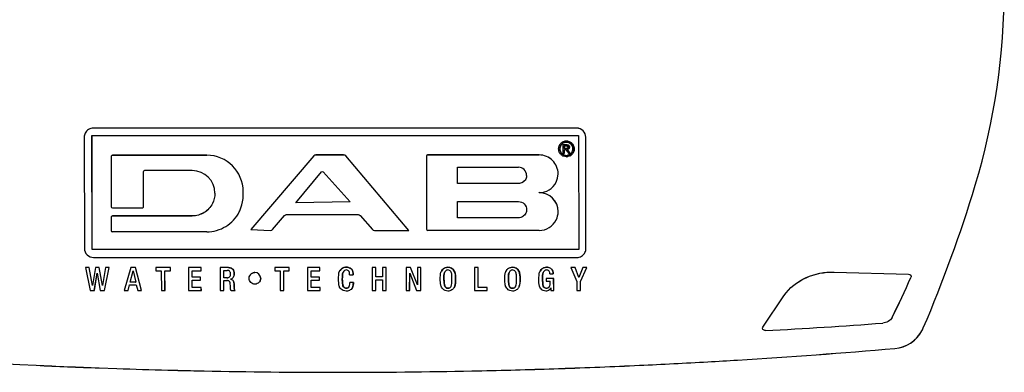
# Model space of a CAD drawing. Header units: millimetres. Extents: x 0 to 1660, y 0 to 1166.
# Tile 8 of 94: x 304 to 361, y 604 to 625. Entities that reach past the tile are written whole.
import ezdxf

# ---------------------------------------------------------------- set-up
doc = ezdxf.new("R2010")
doc.units = ezdxf.units.MM
doc.header["$LTSCALE"] = 65.395
doc.layers.get('0').update_dxf_attribs({"linetype": 'CONTINUOUS'})

msp = doc.modelspace()

# ---------------------------------------------------------------- linework, layer by layer
at = {"color": 9, "linetype": 'Continuous'}
for p, q in [((307.984, 618.574), (307.985, 618.576)), ((336.233, 618.572), (336.234, 618.574)), ((335.635, 617.813), (335.636, 617.815)), ((336.771, 618.036), (336.771, 618.038)), ((335.257, 617.358), (335.258, 617.359)), ((335.605, 617.593), (335.605, 617.595)), ((335.612, 617.382), (335.612, 617.383)), ((335.814, 617.461), (335.815, 617.462)), ((336.03, 617.584), (336.03, 617.586)), ((336.092, 617.358), (336.093, 617.359)), ((309.094, 616.989), (309.095, 616.991)), ((314.606, 616.989), (314.607, 616.991)), ((320.869, 616.945), (320.87, 616.947)), ((320.991, 617.002), (320.992, 617.003)), ((322.61, 617.001), (322.611, 617.003)), ((327.525, 617.006), (327.526, 617.008)), ((334.045, 617.006), (334.046, 617.008)), ((335.446, 617.027), (335.447, 617.029)), ((335.636, 616.978), (335.637, 616.98)), ((335.824, 617.027), (335.825, 617.029)), ((310.905, 616.016), (310.906, 616.017)), ((332.832, 615.334), (332.833, 615.336)), ((335.152, 615.903), (335.152, 615.904)), ((316.741, 614.859), (316.742, 614.861)), ((316.741, 614.638), (316.742, 614.64)), ((310.912, 613.982), (310.913, 613.984)), ((335.155, 613.695), (335.156, 613.697)), ((309.099, 613.439), (309.1, 613.441)), ((313.764, 613.439), (313.764, 613.441)), ((332.835, 613.331), (332.836, 613.333)), ((336.78, 611.547), (336.781, 611.549)), ((315.875, 610.415), (315.876, 610.417)), ((322.767, 610.442), (322.768, 610.443)), ((328.707, 610.442), (328.708, 610.443)), ((332.481, 610.442), (332.481, 610.443)), ((334.476, 610.442), (334.477, 610.443)), ((351.286, 610.156), (351.287, 610.158)), ((315.787, 609.816), (315.788, 609.818)), ((316.218, 610.069), (316.219, 610.07)), ((317.423, 610.13), (317.424, 610.131)), ((317.764, 609.79), (317.765, 609.792)), ((322.535, 609.748), (322.536, 609.75)), ((328.479, 609.748), (328.479, 609.75)), ((329.154, 609.742), (329.155, 609.744)), ((332.252, 609.748), (332.253, 609.75)), ((332.928, 609.742), (332.928, 609.744)), ((334.244, 609.748), (334.245, 609.75)), ((316.205, 609.46), (316.206, 609.462)), ((316.213, 609.187), (316.214, 609.189)), ((322.767, 609.206), (322.767, 609.207)), ((328.709, 609.206), (328.71, 609.207)), ((332.483, 609.206), (332.483, 609.207)), ((334.463, 609.205), (334.464, 609.207)), ((348.353, 608.768), (348.354, 608.77)), ((354.838, 605.691), (354.837, 605.69))]:
    msp.add_line(p, q, dxfattribs=at)
at = {"color": 7, "linetype": 'Continuous'}
for p, q in [((336.233, 618.572), (307.984, 618.574)), ((336.234, 618.574), (307.985, 618.576)), ((307.448, 618.038), (307.459, 611.548)), ((307.902, 618.14), (307.903, 618.142)), ((307.912, 611.475), (307.902, 618.14)), ((307.913, 611.476), (307.903, 618.142)), ((307.903, 618.142), (336.35, 618.142)), ((335.409, 617.754), (335.41, 617.756)), ((335.859, 617.754), (335.86, 617.756)), ((336.35, 618.142), (336.36, 611.477)), ((336.781, 611.549), (336.771, 618.038)), ((336.78, 611.547), (336.771, 618.036)), ((335.238, 617.584), (335.239, 617.585)), ((335.295, 617.526), (335.294, 617.524)), ((335.306, 617.169), (335.307, 617.171)), ((335.634, 617.593), (335.434, 617.593)), ((335.435, 617.595), (335.436, 617.104)), ((335.605, 617.595), (335.435, 617.595)), ((335.436, 617.104), (335.516, 617.104)), ((335.515, 617.528), (335.516, 617.53)), ((335.515, 617.382), (335.515, 617.528)), ((335.515, 617.382), (335.516, 617.383)), ((335.612, 617.382), (335.515, 617.382)), ((335.515, 617.312), (335.516, 617.314)), ((335.516, 617.102), (335.515, 617.312)), ((335.516, 617.383), (335.516, 617.53)), ((335.516, 617.53), (335.605, 617.53)), ((335.612, 617.383), (335.516, 617.383)), ((335.516, 617.104), (335.516, 617.314)), ((335.516, 617.314), (335.561, 617.314)), ((335.675, 617.323), (335.676, 617.325)), ((335.707, 617.186), (335.692, 617.215)), ((335.706, 617.404), (335.707, 617.405)), ((335.707, 617.186), (335.753, 617.104)), ((335.716, 617.298), (335.717, 617.3)), ((335.723, 617.423), (335.724, 617.425)), ((335.73, 617.579), (335.731, 617.581)), ((335.753, 617.104), (335.85, 617.104)), ((335.786, 617.2), (335.787, 617.202)), ((335.849, 617.102), (335.786, 617.2)), ((335.85, 617.104), (335.787, 617.202)), ((335.789, 617.534), (335.79, 617.536)), ((335.963, 617.169), (335.964, 617.171)), ((335.977, 617.195), (335.978, 617.197)), ((309.018, 616.915), (309.023, 613.979)), ((314.606, 616.989), (309.094, 616.989)), ((309.095, 616.991), (314.607, 616.991)), ((320.869, 616.945), (317.193, 612.651)), ((320.87, 616.947), (317.194, 612.653)), ((322.61, 617.001), (320.991, 617.002)), ((322.611, 617.003), (320.992, 617.003)), ((322.734, 616.945), (322.734, 616.947)), ((326.43, 612.596), (322.734, 616.947)), ((326.429, 612.594), (322.734, 616.945)), ((327.452, 616.932), (327.459, 612.669)), ((334.045, 617.006), (327.525, 617.006)), ((327.526, 617.008), (334.046, 617.008)), ((310.912, 613.982), (310.905, 616.016)), ((310.913, 613.984), (310.906, 616.017)), ((310.913, 616.045), (310.912, 616.043)), ((313.761, 616.093), (310.981, 616.093)), ((319.814, 614.209), (321.327, 616.025)), ((321.425, 616.025), (322.996, 614.264)), ((329.273, 616.283), (329.273, 616.285)), ((329.275, 615.336), (329.273, 616.285)), ((329.273, 616.285), (332.831, 616.285)), ((329.274, 615.334), (329.273, 616.283)), ((329.274, 615.334), (329.275, 615.336)), ((332.832, 615.334), (329.274, 615.334)), ((332.833, 615.336), (329.275, 615.336)), ((333.255, 615.595), (333.256, 615.596)), ((316.741, 614.638), (316.741, 614.859)), ((316.742, 614.64), (316.742, 614.861)), ((334.049, 614.799), (334.05, 614.801)), ((322.996, 614.263), (319.813, 614.208)), ((319.813, 614.208), (319.814, 614.209)), ((322.996, 614.264), (319.814, 614.209)), ((322.996, 614.263), (322.996, 614.264)), ((329.276, 614.281), (329.277, 614.282)), ((329.277, 613.331), (329.276, 614.281)), ((329.278, 613.332), (329.277, 614.282)), ((329.277, 614.282), (332.834, 614.282)), ((309.099, 613.905), (310.838, 613.908)), ((314.946, 614.169), (314.947, 614.171)), ((309.024, 613.365), (309.025, 612.585)), ((313.764, 613.439), (309.099, 613.439)), ((309.1, 613.441), (313.764, 613.441)), ((318.463, 612.653), (319.155, 613.467)), ((319.278, 613.523), (323.463, 613.526)), ((323.586, 613.47), (324.293, 612.653)), ((329.277, 613.331), (329.278, 613.332)), ((332.835, 613.331), (329.277, 613.331)), ((332.836, 613.333), (329.278, 613.332)), ((333.258, 613.592), (333.259, 613.594)), ((314.614, 612.51), (309.101, 612.51)), ((317.194, 612.653), (318.341, 612.596)), ((324.416, 612.596), (326.43, 612.596)), ((334.053, 612.594), (327.533, 612.594)), ((307.912, 611.475), (307.913, 611.476)), ((336.359, 611.475), (307.912, 611.475)), ((336.36, 611.477), (307.913, 611.476)), ((336.359, 611.475), (336.36, 611.477)), ((307.997, 611.011), (336.246, 611.011)), ((307.744, 610.415), (307.526, 610.415)), ((307.527, 610.417), (307.789, 609.071)), ((307.745, 610.417), (307.527, 610.417)), ((307.744, 610.415), (307.745, 610.417)), ((307.923, 609.369), (307.744, 610.415)), ((307.924, 609.371), (307.745, 610.417)), ((308.103, 610.417), (307.924, 609.371)), ((308.328, 610.415), (308.102, 610.415)), ((308.329, 610.417), (308.103, 610.417)), ((308.328, 610.415), (308.329, 610.417)), ((308.512, 609.364), (308.328, 610.415)), ((308.512, 609.365), (308.329, 610.417)), ((308.688, 610.417), (308.512, 609.365)), ((308.636, 609.07), (308.901, 610.415)), ((308.637, 609.071), (308.902, 610.417)), ((308.902, 610.417), (308.688, 610.417)), ((308.901, 610.415), (308.688, 610.415)), ((308.901, 610.415), (308.902, 610.417)), ((310.167, 610.417), (309.787, 609.071)), ((310.136, 609.571), (310.3, 610.235)), ((310.137, 609.573), (310.301, 610.237)), ((310.444, 610.417), (310.167, 610.417)), ((310.443, 610.415), (310.167, 610.415)), ((310.3, 610.235), (310.301, 610.237)), ((310.301, 610.237), (310.456, 609.573)), ((310.443, 610.415), (310.444, 610.417)), ((310.799, 609.07), (310.443, 610.415)), ((310.8, 609.071), (310.444, 610.417)), ((312.482, 610.415), (311.632, 610.415)), ((311.633, 610.417), (311.633, 610.237)), ((312.483, 610.417), (311.633, 610.417)), ((311.633, 610.237), (311.954, 610.237)), ((311.954, 610.237), (311.956, 609.071)), ((312.168, 610.235), (312.168, 610.237)), ((312.17, 609.071), (312.168, 610.237)), ((312.168, 610.237), (312.483, 610.237)), ((312.169, 609.07), (312.168, 610.235)), ((312.482, 610.415), (312.483, 610.417)), ((312.483, 610.235), (312.482, 610.415)), ((312.483, 610.237), (312.483, 610.417)), ((314.277, 610.415), (313.548, 610.415)), ((313.549, 610.417), (313.551, 609.072)), ((314.277, 610.417), (313.549, 610.417)), ((313.764, 610.235), (313.764, 610.237)), ((313.765, 609.862), (313.764, 610.237)), ((313.764, 610.237), (314.278, 610.237)), ((313.764, 609.861), (313.764, 610.235)), ((314.277, 610.415), (314.277, 610.417)), ((314.278, 610.237), (314.277, 610.417)), ((314.277, 610.235), (314.277, 610.415)), ((315.401, 610.417), (315.403, 609.072)), ((315.876, 610.417), (315.401, 610.417)), ((315.875, 610.415), (315.401, 610.415)), ((315.615, 610.253), (315.616, 610.255)), ((315.616, 609.816), (315.615, 610.253)), ((315.617, 609.818), (315.616, 610.255)), ((315.616, 610.255), (315.799, 610.255)), ((319.434, 610.415), (318.584, 610.415)), ((318.585, 610.417), (318.585, 610.237)), ((319.435, 610.417), (318.585, 610.417)), ((318.585, 610.237), (318.905, 610.237)), ((318.905, 610.237), (318.907, 609.072)), ((319.12, 610.235), (319.12, 610.237)), ((319.122, 609.072), (319.12, 610.237)), ((319.12, 610.237), (319.435, 610.237)), ((319.121, 609.07), (319.12, 610.235)), ((319.434, 610.415), (319.435, 610.417)), ((319.435, 610.235), (319.434, 610.415)), ((319.435, 610.237), (319.435, 610.417)), ((320.502, 610.417), (320.504, 609.072)), ((321.23, 610.417), (320.502, 610.417)), ((321.229, 610.415), (320.502, 610.415)), ((320.716, 610.235), (320.717, 610.237)), ((320.717, 609.861), (320.716, 610.235)), ((320.718, 609.862), (320.717, 610.237)), ((320.717, 610.237), (321.23, 610.237)), ((321.229, 610.415), (321.23, 610.417)), ((321.229, 610.235), (321.229, 610.415)), ((321.23, 610.237), (321.23, 610.417)), ((322.582, 610.161), (322.581, 610.159)), ((324.276, 610.417), (324.278, 609.072)), ((324.492, 610.417), (324.276, 610.417)), ((324.491, 610.416), (324.276, 610.416)), ((324.491, 610.416), (324.492, 610.417)), ((324.492, 609.876), (324.491, 610.416)), ((324.493, 609.878), (324.492, 610.417)), ((325.102, 610.416), (324.886, 610.416)), ((324.887, 610.417), (324.888, 609.878)), ((325.103, 610.417), (324.887, 610.417)), ((325.102, 610.416), (325.103, 610.417)), ((325.104, 609.07), (325.102, 610.416)), ((325.105, 609.072), (325.103, 610.417)), ((326.53, 610.416), (326.268, 610.416)), ((326.269, 610.417), (326.271, 609.072)), ((326.53, 610.417), (326.269, 610.417)), ((326.53, 610.416), (326.53, 610.417)), ((326.923, 609.414), (326.53, 610.417)), ((326.922, 609.413), (326.53, 610.416)), ((326.926, 610.417), (326.923, 609.414)), ((327.128, 610.416), (326.925, 610.416)), ((327.129, 610.417), (326.926, 610.417)), ((327.128, 610.416), (327.129, 610.417)), ((327.13, 609.07), (327.128, 610.416)), ((327.131, 609.072), (327.129, 610.417)), ((330.477, 610.416), (330.263, 610.416)), ((330.264, 610.417), (330.266, 609.072)), ((330.478, 610.417), (330.264, 610.417)), ((330.477, 610.416), (330.478, 610.417)), ((330.479, 609.25), (330.477, 610.416)), ((330.48, 609.252), (330.478, 610.417)), ((336.139, 610.416), (335.9, 610.416)), ((335.901, 610.417), (336.248, 609.597)), ((336.14, 610.417), (335.901, 610.417)), ((336.139, 610.416), (336.14, 610.417)), ((336.367, 609.836), (336.139, 610.416)), ((336.368, 609.837), (336.14, 610.417)), ((336.598, 610.417), (336.368, 609.837)), ((336.463, 609.596), (336.823, 610.417)), ((336.822, 610.416), (336.597, 610.416)), ((336.823, 610.417), (336.598, 610.417)), ((336.822, 610.416), (336.823, 610.417)), ((351.286, 610.156), (355.639, 610.026)), ((351.287, 610.158), (355.64, 610.028)), ((308.038, 609.07), (308.212, 610.084)), ((308.039, 609.071), (308.213, 610.085)), ((308.212, 610.084), (308.213, 610.085)), ((308.213, 610.085), (308.388, 609.071)), ((313.764, 609.861), (313.765, 609.862)), ((314.247, 609.861), (313.764, 609.861)), ((313.764, 609.68), (313.765, 609.682)), ((313.765, 609.25), (313.764, 609.68)), ((314.248, 609.862), (313.765, 609.862)), ((313.766, 609.252), (313.765, 609.682)), ((313.765, 609.682), (314.248, 609.682)), ((314.247, 609.861), (314.248, 609.862)), ((314.248, 609.68), (314.247, 609.861)), ((314.248, 609.682), (314.248, 609.862)), ((315.616, 609.816), (315.617, 609.818)), ((315.787, 609.816), (315.616, 609.816)), ((315.616, 609.654), (315.617, 609.656)), ((315.617, 609.07), (315.616, 609.654)), ((315.788, 609.818), (315.617, 609.818)), ((315.618, 609.072), (315.617, 609.656)), ((315.617, 609.656), (315.792, 609.656)), ((315.977, 609.918), (315.978, 609.92)), ((315.993, 609.739), (315.994, 609.741)), ((320.717, 609.861), (320.718, 609.862)), ((321.199, 609.861), (320.717, 609.861)), ((320.717, 609.68), (320.718, 609.682)), ((320.718, 609.25), (320.717, 609.68)), ((321.2, 609.862), (320.718, 609.862)), ((320.719, 609.252), (320.718, 609.682)), ((320.718, 609.682), (321.201, 609.682)), ((321.199, 609.861), (321.2, 609.862)), ((321.2, 609.68), (321.199, 609.861)), ((321.201, 609.682), (321.2, 609.862)), ((322.959, 609.997), (323.174, 609.997)), ((324.492, 609.876), (324.493, 609.878)), ((324.887, 609.876), (324.492, 609.876)), ((324.492, 609.696), (324.493, 609.697)), ((324.493, 609.07), (324.492, 609.696)), ((324.888, 609.878), (324.493, 609.878)), ((324.494, 609.072), (324.493, 609.697)), ((324.493, 609.697), (324.888, 609.697)), ((324.887, 609.876), (324.888, 609.878)), ((324.888, 609.697), (324.889, 609.072)), ((326.473, 609.07), (326.476, 610.099)), ((326.474, 609.072), (326.477, 610.101)), ((326.476, 610.099), (326.477, 610.101)), ((326.477, 610.101), (326.869, 609.072)), ((328.518, 610.14), (328.517, 610.138)), ((328.94, 609.697), (328.939, 609.751)), ((332.292, 610.14), (332.291, 610.138)), ((332.714, 609.697), (332.714, 609.751)), ((334.281, 610.138), (334.28, 610.136)), ((334.891, 609.779), (334.461, 609.779)), ((334.462, 609.78), (334.462, 609.619)), ((334.892, 609.78), (334.462, 609.78)), ((334.462, 609.619), (334.687, 609.619)), ((334.669, 610.055), (334.872, 610.055)), ((334.891, 609.779), (334.892, 609.78)), ((334.892, 609.07), (334.891, 609.779)), ((334.893, 609.072), (334.892, 609.78)), ((336.248, 609.597), (336.249, 609.072)), ((336.367, 609.836), (336.368, 609.837)), ((336.463, 609.596), (336.464, 609.597)), ((336.464, 609.07), (336.463, 609.596)), ((336.465, 609.072), (336.464, 609.597)), ((355.639, 610.026), (355.64, 610.028)), ((355.764, 609.967), (355.765, 609.968)), ((355.775, 609.837), (355.775, 609.838)), ((307.789, 609.071), (308.039, 609.071)), ((307.923, 609.369), (307.924, 609.371)), ((308.388, 609.071), (308.637, 609.071)), ((308.512, 609.364), (308.512, 609.365)), ((309.787, 609.071), (310.012, 609.071)), ((310.011, 609.07), (310.096, 609.4)), ((310.012, 609.071), (310.097, 609.402)), ((310.096, 609.4), (310.097, 609.402)), ((310.097, 609.402), (310.492, 609.402)), ((310.136, 609.571), (310.137, 609.573)), ((310.455, 609.571), (310.136, 609.571)), ((310.456, 609.573), (310.137, 609.573)), ((310.455, 609.571), (310.456, 609.573)), ((310.492, 609.402), (310.576, 609.071)), ((310.576, 609.071), (310.8, 609.071)), ((311.956, 609.071), (312.17, 609.071)), ((313.551, 609.072), (314.295, 609.072)), ((313.765, 609.25), (313.766, 609.252)), ((314.293, 609.25), (313.765, 609.25)), ((314.294, 609.252), (313.766, 609.252)), ((314.293, 609.25), (314.294, 609.252)), ((314.294, 609.07), (314.293, 609.25)), ((314.295, 609.072), (314.294, 609.252)), ((315.403, 609.072), (315.618, 609.072)), ((316.036, 609.072), (316.277, 609.072)), ((318.907, 609.072), (319.122, 609.072)), ((320.504, 609.072), (321.247, 609.072)), ((320.718, 609.25), (320.719, 609.252)), ((321.246, 609.25), (320.718, 609.25)), ((321.247, 609.252), (320.719, 609.252)), ((321.246, 609.25), (321.247, 609.252)), ((321.246, 609.07), (321.246, 609.25)), ((321.247, 609.072), (321.247, 609.252)), ((322.937, 609.326), (322.938, 609.328)), ((323.181, 609.552), (322.967, 609.552)), ((322.968, 609.508), (322.968, 609.554)), ((323.182, 609.554), (322.968, 609.554)), ((323.181, 609.552), (323.182, 609.554)), ((324.278, 609.072), (324.494, 609.072)), ((324.889, 609.072), (325.105, 609.072)), ((326.271, 609.072), (326.474, 609.072)), ((326.869, 609.072), (327.131, 609.072)), ((326.922, 609.413), (326.923, 609.414)), ((328.892, 609.319), (328.893, 609.321)), ((330.266, 609.072), (331.002, 609.072)), ((330.479, 609.25), (330.48, 609.252)), ((331.001, 609.25), (330.479, 609.25)), ((331.001, 609.252), (330.48, 609.252)), ((331.001, 609.25), (331.001, 609.252)), ((331.002, 609.072), (331.001, 609.252)), ((331.001, 609.07), (331.001, 609.25)), ((332.666, 609.32), (332.667, 609.322)), ((334.655, 609.331), (334.656, 609.333)), ((334.73, 609.226), (334.731, 609.228)), ((334.731, 609.228), (334.731, 609.072)), ((334.731, 609.072), (334.893, 609.072)), ((336.249, 609.072), (336.465, 609.072)), ((347.122, 606.941), (348.354, 608.77)), ((354.679, 607.5), (354.679, 607.502)), ((347.122, 606.941), (347.123, 606.943)), ((356.452, 606.786), (356.502, 606.893)), ((356.453, 606.787), (356.452, 606.786)), ((303.675, 604.75), (304.636, 604.704)), ((303.676, 604.752), (304.636, 604.706)), ((308.316, 604.551), (309.362, 604.514)), ((308.317, 604.553), (309.362, 604.516)), ((312.334, 604.427), (312.368, 604.426)), ((312.334, 604.425), (312.368, 604.424)), ((335.184, 604.515), (335.267, 604.518)), ((335.184, 604.514), (335.267, 604.517)), ((313.853, 604.39), (314.452, 604.377)), ((313.853, 604.388), (314.445, 604.376)), ((330.098, 604.377), (330.695, 604.39)), ((330.105, 604.375), (330.695, 604.388))]:
    msp.add_line(p, q, dxfattribs=at)
for centre, radius, start, end in [((321.37, 626.753), 39.867, 343.1986, 0.0917), ((335.653, 617.337), 0.483, 133.50866, 143.1379), ((335.664, 617.326), 0.499, 130.37017, 133.55668), ((335.661, 617.33), 0.493, 120.70511, 130.40034), ((335.665, 617.327), 0.499, 126.18159, 130.4274), ((335.659, 617.336), 0.488, 120.67782, 126.19381), ((335.68, 617.228), 0.592, 114.54803, 117.26043), ((335.674, 617.241), 0.577, 111.82192, 114.54993), ((335.635, 617.428), 0.386, 86.38574, 89.98122), ((335.635, 617.384), 0.354, 83.25302, 89.84835), ((335.631, 617.35), 0.388, 77.05186, 83.25954), ((335.652, 617.386), 0.348, 56.98321, 60.79482), ((335.643, 617.372), 0.364, 49.73909, 56.96525), ((335.606, 617.326), 0.497, 56.02682, 59.37154), ((335.639, 617.367), 0.371, 42.5673, 49.76297), ((335.634, 617.36), 0.453, 180.0996, 183.38863), ((335.734, 617.333), 0.556, 155.83592, 158.6672), ((335.739, 617.33), 0.561, 152.97552, 155.83792), ((335.615, 617.365), 0.436, 146.46155, 149.8191), ((335.614, 617.349), 0.432, 209.88436, 213.28226), ((335.63, 617.355), 0.454, 143.19468, 146.46282), ((335.67, 617.358), 0.413, 180.08857, 186.53472), ((335.662, 617.36), 0.404, 173.54816, 180.0891), ((335.562, 617.392), 0.298, 149.0931, 153.48662), ((335.6, 617.384), 0.336, 143.90377, 151.22861), ((335.61, 617.338), 0.348, 208.97254, 212.95707), ((335.616, 617.343), 0.354, 209.00675, 215.97876), ((334.988, 616.72), 0.933, 31.10442, 33.62488), ((334.952, 616.696), 0.975, 31.13452, 32.74777), ((335.655, 617.356), 0.36, 328.73087, 333.44939), ((335.656, 617.358), 0.36, 328.73107, 333.47802), ((335.643, 617.365), 0.375, 333.48612, 349.46803), ((335.624, 617.352), 0.468, 26.34411, 29.71254), ((335.7, 617.332), 0.387, 328.7931, 332.44761), ((335.699, 617.335), 0.389, 328.80286, 333.48568), ((335.616, 617.348), 0.477, 23.08334, 26.34678), ((335.643, 617.357), 0.449, 353.1501, 356.61557), ((335.68, 617.357), 0.412, 0.10339, 3.53968), ((335.654, 617.356), 0.438, 356.61238, 0.20514), ((314.607, 614.854), 2.135, 0.12962, 90.00687), ((314.607, 614.856), 2.135, 0.12962, 90.01), ((335.666, 617.389), 0.498, 222.95589, 226.11996), ((335.673, 617.395), 0.507, 226.11312, 238.92543), ((335.626, 617.359), 0.452, 241.6778, 244.90841), ((335.632, 617.373), 0.467, 244.90679, 248.05477), ((335.635, 617.375), 0.397, 253.68989, 260.1581), ((335.636, 617.381), 0.403, 260.12744, 269.97145), ((335.636, 617.39), 0.412, 270.0577, 276.52485), ((335.637, 617.34), 0.436, 270.01368, 273.25319), ((335.636, 617.362), 0.457, 273.25245, 276.37783), ((335.633, 617.382), 0.478, 276.37696, 279.40966), ((335.651, 617.325), 0.345, 286.34392, 293.39187), ((335.617, 617.45), 0.548, 293.92128, 296.86197), ((335.611, 617.379), 0.489, 301.19827, 304.61808), ((335.61, 617.381), 0.491, 304.61011, 311.18465), ((313.761, 614.764), 1.329, 0.13549, 90.01878), ((332.831, 615.809), 0.476, 0.0575, 90.04041), ((334.049, 613.693), 1.106, 0.10275, 90.01256), ((334.05, 613.695), 1.106, 0.10275, 90.01256), ((283.184, 638.288), 79.757, 336.81907, 343.19512), ((315.799, 609.971), 0.284, 83.81165, 89.96005), ((315.876, 609.927), 0.488, 83.87667, 90.01873), ((322.712, 610.047), 0.373, 145.91344, 153.52681), ((334.476, 610.011), 0.431, 82.32563, 89.92988), ((315.787, 610.094), 0.277, 270.01473, 278.85319), ((315.792, 609.328), 0.328, 84.84957, 90.00766), ((315.956, 609.454), 0.288, 75.21173, 82.63202), ((315.966, 609.924), 0.186, 278.57828, 286.64223), ((315.957, 609.456), 0.287, 69.13902, 82.65235), ((315.71, 610.036), 0.293, 351.85802, 0.10025), ((317.423, 609.789), 0.341, 0.14184, 90.03325), ((317.424, 609.791), 0.341, 0.14184, 90.03325), ((306.708, 631.429), 53.607, 333.49117, 336.24961), ((306.707, 631.427), 53.607, 333.49117, 336.24961), ((270.695, 608.491), 45.52, 1.1037, 1.21937), ((319.955, 609.382), 3.748, 182.06847, 182.98435), ((334.455, 609.433), 0.225, 327.22444, 333.50105), ((334.398, 609.397), 0.374, 319.3889, 326.05515), ((334.409, 609.39), 0.361, 326.01345, 333.31869), ((327.925, 963), 356.792, 273.10869, 274.21365), ((354.667, 607.678), 1.995, 274.88018, 331.56762), ((354.668, 607.679), 1.995, 274.87911, 333.38847), ((354.666, 607.678), 1.996, 331.56751, 333.38652), ((322.288, 984.911), 380.614, 273.51705, 274.90587), ((322.287, 984.909), 380.614, 273.51723, 274.90587), ((322.284, 984.973), 380.676, 273.25684, 273.51709), ((322.283, 984.971), 380.676, 273.25702, 273.51727), ((322.288, 985.145), 380.849, 266.74071, 267.19878), ((322.283, 985.052), 380.755, 267.3435, 267.89782), ((322.283, 985.05), 380.755, 267.34357, 267.89789), ((322.285, 985.083), 380.786, 268.05515, 268.50263), ((322.284, 985.081), 380.786, 268.05526, 268.5027), ((322.285, 985.088), 380.792, 268.50777, 268.73116), ((322.284, 985.087), 380.792, 268.50789, 268.73128), ((322.285, 984.987), 380.691, 271.26592, 271.94178), ((322.284, 984.986), 380.691, 271.26606, 271.94192), ((322.287, 984.914), 380.617, 271.95424, 272.65385), ((322.286, 984.912), 380.617, 271.95443, 272.65403), ((322.285, 984.95), 380.653, 272.65387, 273.25684), ((322.284, 984.949), 380.653, 272.65405, 273.25702), ((322.283, 985.072), 380.777, 268.82051, 271.17701), ((322.284, 985.073), 380.777, 268.82142, 271.17586)]:
    msp.add_arc(centre, radius, start, end, dxfattribs=at)
for points in [[(307.506, 618.277), (307.469, 618.204), (307.448, 618.12), (307.448, 618.038)], [(335.239, 617.585), (335.266, 617.631), (335.301, 617.673), (335.342, 617.707)], [(335.449, 617.689), (335.403, 617.662), (335.361, 617.625), (335.329, 617.582)], [(335.41, 617.756), (335.479, 617.791), (335.558, 617.815), (335.636, 617.815)], [(335.553, 617.728), (335.517, 617.72), (335.482, 617.707), (335.449, 617.689)], [(335.635, 617.813), (335.575, 617.813), (335.515, 617.799), (335.459, 617.777)], [(335.636, 617.738), (335.608, 617.738), (335.58, 617.735), (335.553, 617.728)], [(335.636, 617.815), (335.713, 617.815), (335.791, 617.791), (335.86, 617.756)], [(335.859, 617.754), (335.797, 617.786), (335.728, 617.808), (335.659, 617.813)], [(335.822, 617.689), (335.789, 617.707), (335.754, 617.72), (335.718, 617.728)], [(335.86, 617.756), (335.929, 617.715), (335.991, 617.656), (336.03, 617.586)], [(336.03, 617.584), (335.995, 617.645), (335.943, 617.699), (335.884, 617.739)], [(335.182, 617.359), (335.182, 617.419), (335.195, 617.479), (335.216, 617.535)], [(335.24, 617.133), (335.206, 617.194), (335.186, 617.264), (335.182, 617.333)], [(335.302, 617.049), (335.284, 617.069), (335.268, 617.089), (335.253, 617.112)], [(335.257, 617.358), (335.257, 617.414), (335.269, 617.473), (335.294, 617.524)], [(335.258, 617.359), (335.258, 617.294), (335.273, 617.227), (335.307, 617.171)], [(335.295, 617.526), (335.276, 617.488), (335.265, 617.447), (335.26, 617.405)], [(335.306, 617.169), (335.28, 617.212), (335.265, 617.262), (335.26, 617.311)], [(335.446, 617.027), (335.395, 617.057), (335.35, 617.099), (335.318, 617.149)], [(335.33, 617.135), (335.361, 617.092), (335.401, 617.055), (335.447, 617.029)], [(335.608, 617.306), (335.593, 617.312), (335.577, 617.314), (335.561, 617.314)], [(335.605, 617.595), (335.639, 617.595), (335.673, 617.596), (335.705, 617.588)], [(335.686, 617.522), (335.66, 617.529), (335.632, 617.53), (335.605, 617.53)], [(335.612, 617.383), (335.645, 617.383), (335.682, 617.384), (335.707, 617.405)], [(335.706, 617.404), (335.681, 617.383), (335.644, 617.382), (335.612, 617.382)], [(335.692, 617.215), (335.676, 617.245), (335.656, 617.277), (335.627, 617.296)], [(335.73, 617.579), (335.7, 617.591), (335.667, 617.593), (335.634, 617.593)], [(335.716, 617.298), (335.705, 617.309), (335.69, 617.317), (335.675, 617.323)], [(335.737, 617.341), (335.718, 617.332), (335.697, 617.326), (335.676, 617.325)], [(335.676, 617.325), (335.691, 617.319), (335.706, 617.311), (335.717, 617.3)], [(335.717, 617.494), (335.711, 617.506), (335.698, 617.515), (335.686, 617.522)], [(335.771, 617.223), (335.755, 617.249), (335.736, 617.275), (335.716, 617.298)], [(335.731, 617.457), (335.732, 617.47), (335.726, 617.485), (335.717, 617.494)], [(335.717, 617.3), (335.734, 617.28), (335.75, 617.258), (335.765, 617.236)], [(335.772, 617.555), (335.761, 617.566), (335.746, 617.576), (335.73, 617.579)], [(335.731, 617.581), (335.755, 617.575), (335.777, 617.557), (335.79, 617.536)], [(335.777, 617.369), (335.765, 617.358), (335.752, 617.349), (335.737, 617.341)], [(335.801, 617.405), (335.794, 617.392), (335.786, 617.38), (335.777, 617.369)], [(335.806, 617.503), (335.802, 617.514), (335.796, 617.525), (335.789, 617.534)], [(335.79, 617.536), (335.806, 617.515), (335.815, 617.488), (335.815, 617.462)], [(335.8, 617.403), (335.809, 617.421), (335.815, 617.441), (335.814, 617.461)], [(335.815, 617.462), (335.815, 617.443), (335.81, 617.422), (335.801, 617.405)], [(335.814, 617.461), (335.814, 617.475), (335.811, 617.49), (335.806, 617.503)], [(335.939, 617.13), (335.91, 617.088), (335.869, 617.053), (335.824, 617.027)], [(335.825, 617.029), (335.882, 617.062), (335.935, 617.111), (335.964, 617.171)], [(335.963, 617.546), (335.95, 617.572), (335.932, 617.596), (335.912, 617.618)], [(336.032, 617.133), (336.007, 617.087), (335.973, 617.046), (335.933, 617.011)], [(335.963, 617.169), (335.956, 617.156), (335.948, 617.142), (335.939, 617.13)], [(336.017, 617.359), (336.017, 617.424), (335.997, 617.491), (335.963, 617.546)], [(336.011, 617.296), (336.015, 617.317), (336.017, 617.338), (336.017, 617.359)], [(336.03, 617.586), (336.069, 617.518), (336.093, 617.438), (336.093, 617.359)], [(336.043, 617.153), (336.067, 617.199), (336.082, 617.251), (336.089, 617.303)], [(336.093, 617.359), (336.093, 617.291), (336.077, 617.222), (336.047, 617.161)], [(336.091, 617.382), (336.088, 617.434), (336.075, 617.487), (336.054, 617.535)], [(309.095, 616.991), (309.066, 616.991), (309.038, 616.968), (309.025, 616.942)], [(309.094, 616.989), (309.066, 616.989), (309.037, 616.966), (309.025, 616.941)], [(320.991, 617.002), (320.947, 617.002), (320.899, 616.979), (320.869, 616.945)], [(320.992, 617.003), (320.947, 617.003), (320.9, 616.981), (320.87, 616.947)], [(322.734, 616.945), (322.703, 616.979), (322.656, 617.001), (322.61, 617.001)], [(322.734, 616.947), (322.704, 616.98), (322.656, 617.003), (322.611, 617.003)], [(327.525, 617.006), (327.498, 617.006), (327.471, 616.983), (327.458, 616.958)], [(327.526, 617.008), (327.499, 617.008), (327.471, 616.985), (327.459, 616.96)], [(335.523, 616.994), (335.496, 617.002), (335.47, 617.013), (335.446, 617.027)], [(335.447, 617.029), (335.503, 616.996), (335.571, 616.98), (335.637, 616.98)], [(335.637, 616.904), (335.576, 616.904), (335.514, 616.916), (335.457, 616.939)], [(335.637, 616.98), (335.702, 616.98), (335.769, 616.995), (335.825, 617.029)], [(335.748, 616.994), (335.727, 616.988), (335.705, 616.983), (335.682, 616.981)], [(335.839, 616.949), (335.798, 616.931), (335.755, 616.918), (335.712, 616.91)], [(335.824, 617.027), (335.812, 617.02), (335.8, 617.014), (335.788, 617.009)], [(310.913, 616.045), (310.925, 616.069), (310.953, 616.093), (310.981, 616.093)], [(321.327, 616.025), (321.349, 616.049), (321.404, 616.05), (321.425, 616.025)], [(333.307, 615.81), (333.307, 615.737), (333.289, 615.662), (333.256, 615.596)], [(335.032, 615.406), (335.108, 615.558), (335.152, 615.732), (335.152, 615.903)], [(335.033, 615.407), (335.109, 615.56), (335.153, 615.734), (335.152, 615.904)], [(315.09, 614.767), (315.09, 614.562), (315.038, 614.354), (314.947, 614.171)], [(309.023, 613.979), (309.023, 613.944), (309.064, 613.905), (309.099, 613.905)], [(310.838, 613.908), (310.865, 613.908), (310.893, 613.932), (310.906, 613.956)], [(333.31, 613.797), (333.309, 613.727), (333.29, 613.656), (333.259, 613.594)], [(335.036, 613.2), (335.112, 613.352), (335.155, 613.526), (335.155, 613.695)], [(335.037, 613.202), (335.113, 613.354), (335.156, 613.527), (335.156, 613.697)], [(309.099, 613.439), (309.071, 613.439), (309.043, 613.416), (309.03, 613.391)], [(309.1, 613.441), (309.072, 613.441), (309.044, 613.418), (309.031, 613.392)], [(319.155, 613.467), (319.185, 613.501), (319.233, 613.523), (319.278, 613.523)], [(323.463, 613.526), (323.508, 613.526), (323.555, 613.503), (323.586, 613.47)], [(309.025, 612.585), (309.025, 612.55), (309.066, 612.51), (309.101, 612.51)], [(318.341, 612.596), (318.386, 612.596), (318.434, 612.619), (318.463, 612.653)], [(324.293, 612.653), (324.322, 612.618), (324.371, 612.596), (324.416, 612.596)], [(327.459, 612.669), (327.459, 612.634), (327.498, 612.594), (327.533, 612.594)], [(336.722, 611.306), (336.759, 611.38), (336.781, 611.464), (336.78, 611.547)], [(336.723, 611.307), (336.76, 611.381), (336.781, 611.466), (336.781, 611.549)], [(316.218, 610.069), (316.218, 610.118), (316.21, 610.168), (316.194, 610.214)], [(322.322, 609.744), (322.321, 609.902), (322.309, 610.073), (322.379, 610.215)], [(322.379, 610.215), (322.404, 610.263), (322.44, 610.307), (322.483, 610.341)], [(322.588, 610.403), (322.516, 610.371), (322.448, 610.321), (322.404, 610.256)], [(322.483, 610.341), (322.562, 610.404), (322.667, 610.443), (322.768, 610.443)], [(322.669, 610.252), (322.633, 610.231), (322.601, 610.199), (322.582, 610.161)], [(322.767, 610.442), (322.706, 610.442), (322.644, 610.427), (322.588, 610.403)], [(322.766, 610.281), (322.732, 610.281), (322.698, 610.269), (322.669, 610.252)], [(322.834, 610.437), (322.812, 610.44), (322.79, 610.442), (322.767, 610.442)], [(323.173, 609.995), (323.174, 610.055), (323.172, 610.116), (323.158, 610.175)], [(328.304, 610.15), (328.311, 610.17), (328.319, 610.189), (328.328, 610.208)], [(328.549, 610.408), (328.457, 610.369), (328.372, 610.295), (328.327, 610.206)], [(328.328, 610.208), (328.346, 610.242), (328.368, 610.275), (328.395, 610.303)], [(328.395, 610.303), (328.473, 610.386), (328.594, 610.443), (328.708, 610.443)], [(328.63, 610.26), (328.582, 610.233), (328.542, 610.189), (328.518, 610.14)], [(328.707, 610.442), (328.653, 610.442), (328.599, 610.429), (328.549, 610.408)], [(328.708, 610.281), (328.681, 610.281), (328.654, 610.272), (328.63, 610.26)], [(329.084, 610.214), (329.015, 610.344), (328.854, 610.442), (328.707, 610.442)], [(329.154, 609.742), (329.154, 609.901), (329.159, 610.073), (329.084, 610.214)], [(332.079, 610.151), (332.085, 610.17), (332.093, 610.189), (332.102, 610.208)], [(332.323, 610.408), (332.231, 610.369), (332.146, 610.295), (332.102, 610.206)], [(332.102, 610.208), (332.12, 610.242), (332.142, 610.275), (332.169, 610.303)], [(332.169, 610.303), (332.247, 610.386), (332.367, 610.443), (332.481, 610.443)], [(332.403, 610.259), (332.355, 610.233), (332.316, 610.189), (332.292, 610.14)], [(332.481, 610.442), (332.427, 610.442), (332.372, 610.429), (332.323, 610.408)], [(332.482, 610.281), (332.455, 610.281), (332.427, 610.272), (332.403, 610.259)], [(332.858, 610.213), (332.79, 610.344), (332.628, 610.442), (332.481, 610.442)], [(332.928, 609.742), (332.927, 609.901), (332.932, 610.073), (332.858, 610.213)], [(334.072, 610.151), (334.079, 610.17), (334.087, 610.189), (334.096, 610.208)], [(334.316, 610.408), (334.224, 610.369), (334.14, 610.295), (334.095, 610.206)], [(334.096, 610.208), (334.113, 610.242), (334.135, 610.275), (334.162, 610.303)], [(334.162, 610.303), (334.241, 610.386), (334.362, 610.443), (334.477, 610.443)], [(334.399, 610.26), (334.349, 610.234), (334.307, 610.188), (334.281, 610.138)], [(334.476, 610.442), (334.422, 610.442), (334.367, 610.429), (334.316, 610.408)], [(334.479, 610.281), (334.452, 610.281), (334.424, 610.273), (334.399, 610.26)], [(334.871, 610.054), (334.871, 610.108), (334.863, 610.163), (334.844, 610.214)], [(315.788, 609.818), (315.85, 609.818), (315.922, 609.841), (315.96, 609.891)], [(315.902, 609.842), (315.879, 609.831), (315.854, 609.823), (315.829, 609.82)], [(315.977, 609.918), (315.961, 609.886), (315.933, 609.858), (315.902, 609.842)], [(315.96, 609.891), (315.967, 609.9), (315.973, 609.91), (315.978, 609.92)], [(315.978, 609.92), (315.989, 609.943), (315.996, 609.968), (316, 609.994)], [(316.003, 610.036), (316.003, 610.057), (316.002, 610.078), (315.998, 610.099)], [(316.184, 609.898), (316.151, 609.831), (316.091, 609.768), (316.019, 609.747)], [(316.174, 609.62), (316.148, 609.676), (316.088, 609.717), (316.029, 609.732)], [(316.205, 609.46), (316.203, 609.514), (316.197, 609.571), (316.174, 609.62)], [(316.219, 610.07), (316.219, 610.012), (316.211, 609.95), (316.184, 609.898)], [(316.184, 609.896), (316.192, 609.913), (316.199, 609.931), (316.204, 609.949)], [(316.204, 609.949), (316.212, 609.974), (316.215, 610.001), (316.217, 610.027)], [(316.217, 610.027), (316.218, 610.041), (316.218, 610.055), (316.218, 610.069)], [(317.085, 609.792), (317.085, 609.844), (317.098, 609.898), (317.122, 609.945)], [(317.728, 609.64), (317.693, 609.569), (317.628, 609.509), (317.555, 609.479)], [(317.727, 609.638), (317.751, 609.685), (317.764, 609.738), (317.764, 609.79)], [(317.765, 609.792), (317.765, 609.739), (317.752, 609.686), (317.728, 609.64)], [(322.355, 609.338), (322.314, 609.468), (322.322, 609.608), (322.322, 609.744)], [(322.548, 609.495), (322.54, 609.579), (322.535, 609.664), (322.535, 609.748)], [(328.264, 609.744), (328.264, 609.88), (328.26, 610.022), (328.304, 610.15)], [(328.289, 609.394), (328.262, 609.508), (328.264, 609.627), (328.264, 609.744)], [(328.518, 610.14), (328.459, 610.023), (328.479, 609.881), (328.479, 609.75)], [(328.479, 609.748), (328.478, 609.879), (328.459, 610.021), (328.517, 610.138)], [(328.493, 609.5), (328.483, 609.582), (328.479, 609.665), (328.479, 609.748)], [(328.935, 609.495), (328.941, 609.562), (328.94, 609.63), (328.94, 609.697)], [(328.939, 609.751), (328.939, 609.835), (328.947, 609.921), (328.937, 610.005)], [(329.155, 609.744), (329.156, 609.588), (329.16, 609.42), (329.091, 609.281)], [(329.111, 609.327), (329.158, 609.458), (329.155, 609.603), (329.154, 609.742)], [(332.038, 609.744), (332.038, 609.88), (332.034, 610.022), (332.079, 610.151)], [(332.063, 609.394), (332.036, 609.508), (332.038, 609.627), (332.038, 609.744)], [(332.252, 609.748), (332.252, 609.879), (332.232, 610.021), (332.291, 610.138)], [(332.292, 610.14), (332.233, 610.023), (332.253, 609.881), (332.253, 609.75)], [(332.267, 609.5), (332.257, 609.582), (332.252, 609.665), (332.252, 609.748)], [(332.71, 609.495), (332.716, 609.562), (332.715, 609.63), (332.714, 609.697)], [(332.714, 609.751), (332.714, 609.836), (332.722, 609.921), (332.712, 610.005)], [(332.928, 609.744), (332.929, 609.588), (332.934, 609.42), (332.864, 609.281)], [(332.884, 609.327), (332.932, 609.458), (332.928, 609.603), (332.928, 609.742)], [(334.063, 609.333), (334.021, 609.464), (334.032, 609.607), (334.032, 609.745)], [(334.032, 609.745), (334.031, 609.881), (334.028, 610.022), (334.072, 610.151)], [(334.244, 609.748), (334.244, 609.878), (334.222, 610.02), (334.28, 610.136)], [(334.281, 610.138), (334.223, 610.022), (334.245, 609.88), (334.245, 609.75)], [(334.257, 609.499), (334.249, 609.582), (334.245, 609.665), (334.244, 609.748)], [(334.688, 609.492), (334.689, 609.534), (334.688, 609.576), (334.687, 609.619)], [(355.639, 610.026), (355.685, 610.026), (355.736, 610.003), (355.764, 609.967)], [(355.64, 610.028), (355.686, 610.028), (355.737, 610.005), (355.765, 609.968)], [(355.764, 609.967), (355.789, 609.931), (355.793, 609.876), (355.775, 609.837)], [(355.765, 609.968), (355.79, 609.932), (355.794, 609.877), (355.775, 609.838)], [(315.999, 609.19), (315.991, 609.275), (315.992, 609.36), (315.989, 609.445)], [(316.008, 609.132), (316.003, 609.151), (316.001, 609.17), (315.999, 609.19)], [(316.02, 609.096), (316.014, 609.107), (316.01, 609.119), (316.008, 609.132)], [(316.206, 609.462), (316.208, 609.371), (316.209, 609.28), (316.214, 609.189)], [(316.21, 609.247), (316.209, 609.287), (316.208, 609.328), (316.207, 609.368)], [(316.276, 609.07), (316.24, 609.095), (316.216, 609.143), (316.213, 609.187)], [(316.214, 609.189), (316.216, 609.144), (316.241, 609.097), (316.277, 609.072)], [(317.555, 609.479), (317.514, 609.462), (317.469, 609.452), (317.425, 609.452)], [(322.376, 609.282), (322.368, 609.3), (322.361, 609.319), (322.355, 609.338)], [(322.591, 609.083), (322.501, 609.122), (322.418, 609.194), (322.376, 609.282)], [(322.575, 609.348), (322.557, 609.394), (322.553, 609.446), (322.548, 609.495)], [(322.767, 609.206), (322.687, 609.206), (322.605, 609.274), (322.575, 609.348)], [(322.768, 609.045), (322.707, 609.045), (322.646, 609.059), (322.591, 609.083)], [(322.767, 609.207), (322.837, 609.207), (322.907, 609.266), (322.938, 609.328)], [(322.833, 609.05), (322.811, 609.047), (322.789, 609.045), (322.768, 609.045)], [(322.937, 609.326), (322.91, 609.272), (322.856, 609.222), (322.797, 609.209)], [(323.049, 609.147), (322.989, 609.095), (322.911, 609.062), (322.833, 609.05)], [(322.938, 609.328), (322.946, 609.345), (322.953, 609.363), (322.957, 609.381)], [(322.957, 609.381), (322.967, 609.423), (322.968, 609.465), (322.968, 609.508)], [(323.13, 609.251), (323.11, 609.212), (323.082, 609.175), (323.049, 609.147)], [(323.129, 609.249), (323.137, 609.265), (323.144, 609.282), (323.15, 609.298)], [(323.182, 609.554), (323.185, 609.451), (323.176, 609.343), (323.13, 609.251)], [(323.15, 609.298), (323.156, 609.317), (323.161, 609.337), (323.166, 609.356)], [(323.166, 609.356), (323.18, 609.42), (323.183, 609.487), (323.181, 609.552)], [(328.307, 609.334), (328.3, 609.353), (328.294, 609.374), (328.289, 609.394)], [(328.518, 609.364), (328.504, 609.408), (328.498, 609.454), (328.493, 609.5)], [(328.71, 609.045), (328.654, 609.045), (328.598, 609.058), (328.546, 609.081)], [(328.769, 609.05), (328.75, 609.046), (328.73, 609.045), (328.71, 609.045)], [(328.981, 609.145), (328.92, 609.097), (328.845, 609.062), (328.769, 609.05)], [(328.893, 609.321), (328.919, 609.375), (328.93, 609.436), (328.935, 609.495)], [(329.091, 609.281), (329.065, 609.229), (329.026, 609.181), (328.981, 609.145)], [(329.09, 609.279), (329.098, 609.295), (329.105, 609.311), (329.111, 609.327)], [(332.081, 609.333), (332.074, 609.353), (332.068, 609.374), (332.063, 609.394)], [(332.291, 609.364), (332.278, 609.408), (332.272, 609.454), (332.267, 609.5)], [(332.484, 609.045), (332.428, 609.045), (332.371, 609.058), (332.32, 609.081)], [(332.543, 609.05), (332.523, 609.047), (332.503, 609.045), (332.484, 609.045)], [(332.755, 609.145), (332.694, 609.097), (332.619, 609.062), (332.543, 609.05)], [(332.667, 609.322), (332.693, 609.375), (332.704, 609.436), (332.71, 609.495)], [(332.864, 609.281), (332.838, 609.229), (332.8, 609.182), (332.755, 609.145)], [(332.863, 609.279), (332.871, 609.295), (332.878, 609.311), (332.884, 609.327)], [(334.268, 609.406), (334.263, 609.437), (334.26, 609.468), (334.257, 609.499)], [(334.432, 609.046), (334.382, 609.046), (334.331, 609.059), (334.286, 609.08)], [(334.475, 609.047), (334.461, 609.046), (334.447, 609.046), (334.432, 609.046)], [(334.5, 609.209), (334.488, 609.206), (334.475, 609.205), (334.463, 609.205)], [(334.464, 609.207), (334.533, 609.206), (334.606, 609.253), (334.644, 609.311)], [(334.681, 609.154), (334.631, 609.095), (334.552, 609.052), (334.475, 609.047)], [(334.566, 609.236), (334.546, 609.223), (334.523, 609.214), (334.5, 609.209)], [(334.655, 609.331), (334.636, 609.292), (334.603, 609.258), (334.566, 609.236)], [(334.656, 609.333), (334.669, 609.358), (334.676, 609.385), (334.681, 609.413)], [(334.681, 609.413), (334.686, 609.439), (334.688, 609.466), (334.688, 609.492)], [(354.679, 607.502), (354.584, 607.314), (354.35, 607.187), (354.14, 607.173)], [(347.124, 606.803), (347.096, 606.841), (347.095, 606.905), (347.123, 606.943)], [(347.274, 606.733), (347.218, 606.732), (347.155, 606.758), (347.124, 606.803)]]:
    msp.add_open_spline(points, degree=3, dxfattribs=at)
for points, knots in [([(307.984, 618.574), (307.887, 618.574), (307.688, 618.516), (307.549, 618.363), (307.505, 618.275)], [0, 0, 0, 0, 0.497352, 1, 1, 1, 1]), ([(307.985, 618.576), (307.888, 618.576), (307.689, 618.518), (307.55, 618.365), (307.506, 618.277)], [0, 0, 0, 0, 0.497349, 1, 1, 1, 1]), ([(336.771, 618.036), (336.77, 618.173), (336.653, 618.456), (336.37, 618.572), (336.233, 618.572)], [0, 0, 0, 0, 0.499793, 1, 1, 1, 1]), ([(336.771, 618.038), (336.771, 618.175), (336.654, 618.458), (336.37, 618.574), (336.234, 618.574)], [0, 0, 0, 0, 0.499795, 1, 1, 1, 1]), ([(335.627, 617.296), (335.624, 617.298), (335.618, 617.302), (335.611, 617.305), (335.608, 617.306)], [0, 0, 0, 0, 0.497867, 1, 1, 1, 1]), ([(335.705, 617.588), (335.71, 617.588), (335.718, 617.585), (335.727, 617.582), (335.731, 617.581)], [0, 0, 0, 0, 0.499834, 1, 1, 1, 1]), ([(335.723, 617.423), (335.721, 617.419), (335.716, 617.412), (335.71, 617.406), (335.706, 617.404)], [0, 0, 0, 0, 0.509074, 1, 1, 1, 1]), ([(335.707, 617.405), (335.71, 617.407), (335.717, 617.413), (335.722, 617.421), (335.724, 617.425)], [0, 0, 0, 0, 0.490926, 1, 1, 1, 1]), ([(335.724, 617.425), (335.726, 617.43), (335.73, 617.44), (335.731, 617.451), (335.731, 617.457)], [0, 0, 0, 0, 0.506954, 1, 1, 1, 1]), ([(335.789, 617.534), (335.787, 617.538), (335.782, 617.545), (335.776, 617.552), (335.772, 617.555)], [0, 0, 0, 0, 0.495061, 1, 1, 1, 1]), ([(309.025, 616.942), (309.023, 616.938), (309.02, 616.929), (309.018, 616.92), (309.018, 616.915)], [0, 0, 0, 0, 0.511961, 1, 1, 1, 1]), ([(327.459, 616.96), (327.457, 616.956), (327.453, 616.947), (327.452, 616.937), (327.452, 616.932)], [0, 0, 0, 0, 0.512785, 1, 1, 1, 1]), ([(335.152, 615.903), (335.151, 616.184), (334.914, 616.77), (334.327, 617.006), (334.045, 617.006)], [0, 0, 0, 0, 0.499794, 1, 1, 1, 1]), ([(335.152, 615.904), (335.152, 616.186), (334.915, 616.772), (334.328, 617.008), (334.046, 617.008)], [0, 0, 0, 0, 0.499794, 1, 1, 1, 1]), ([(310.905, 616.016), (310.905, 616.02), (310.907, 616.03), (310.91, 616.039), (310.912, 616.043)], [0, 0, 0, 0, 0.487622, 1, 1, 1, 1]), ([(310.906, 616.017), (310.906, 616.022), (310.907, 616.031), (310.911, 616.04), (310.913, 616.045)], [0, 0, 0, 0, 0.487621, 1, 1, 1, 1]), ([(333.255, 615.595), (333.216, 615.517), (333.093, 615.383), (332.918, 615.334), (332.832, 615.334)], [0, 0, 0, 0, 0.501938, 1, 1, 1, 1]), ([(333.256, 615.596), (333.217, 615.519), (333.094, 615.385), (332.918, 615.336), (332.833, 615.336)], [0, 0, 0, 0, 0.501939, 1, 1, 1, 1]), ([(334.05, 614.801), (334.249, 614.801), (334.657, 614.915), (334.943, 615.228), (335.033, 615.407)], [0, 0, 0, 0, 0.498, 1, 1, 1, 1]), ([(316.511, 613.679), (316.548, 613.754), (316.679, 614.058), (316.742, 614.391), (316.741, 614.638)], [0, 0, 0, 0, 0.253528, 1, 1, 1, 1]), ([(316.512, 613.681), (316.549, 613.756), (316.68, 614.059), (316.742, 614.393), (316.742, 614.64)], [0, 0, 0, 0, 0.253529, 1, 1, 1, 1]), ([(332.834, 614.282), (332.957, 614.282), (333.214, 614.179), (333.313, 613.92), (333.31, 613.797)], [0, 0, 0, 0, 0.500415, 1, 1, 1, 1]), ([(310.905, 613.955), (310.907, 613.959), (310.91, 613.968), (310.912, 613.978), (310.912, 613.982)], [0, 0, 0, 0, 0.512587, 1, 1, 1, 1]), ([(310.906, 613.956), (310.908, 613.961), (310.911, 613.97), (310.913, 613.979), (310.913, 613.984)], [0, 0, 0, 0, 0.512588, 1, 1, 1, 1]), ([(314.947, 614.171), (314.839, 613.955), (314.494, 613.579), (314.004, 613.441), (313.764, 613.441)], [0, 0, 0, 0, 0.502098, 1, 1, 1, 1]), ([(314.946, 614.169), (314.838, 613.953), (314.493, 613.577), (314.003, 613.439), (313.764, 613.439)], [0, 0, 0, 0, 0.502097, 1, 1, 1, 1]), ([(314.614, 612.51), (314.999, 612.51), (315.592, 612.683), (316.201, 613.176), (316.424, 613.506), (316.512, 613.681)], [0, 0, 0, 0, 0.495362, 0.74767, 1, 1, 1, 1]), ([(309.031, 613.392), (309.029, 613.388), (309.025, 613.379), (309.024, 613.37), (309.024, 613.365)], [0, 0, 0, 0, 0.511964, 1, 1, 1, 1]), ([(333.258, 613.592), (333.22, 613.515), (333.096, 613.38), (332.921, 613.331), (332.835, 613.331)], [0, 0, 0, 0, 0.502077, 1, 1, 1, 1]), ([(333.259, 613.594), (333.22, 613.516), (333.097, 613.382), (332.922, 613.333), (332.836, 613.333)], [0, 0, 0, 0, 0.502078, 1, 1, 1, 1]), ([(334.053, 612.594), (334.253, 612.594), (334.66, 612.709), (334.947, 613.022), (335.037, 613.202)], [0, 0, 0, 0, 0.497907, 1, 1, 1, 1]), ([(307.459, 611.548), (307.459, 611.411), (307.574, 611.126), (307.86, 611.011), (307.997, 611.011)], [0, 0, 0, 0, 0.499836, 1, 1, 1, 1]), ([(336.246, 611.011), (336.343, 611.011), (336.541, 611.068), (336.68, 611.22), (336.723, 611.307)], [0, 0, 0, 0, 0.497718, 1, 1, 1, 1]), ([(315.992, 610.128), (315.982, 610.162), (315.941, 610.229), (315.866, 610.249), (315.83, 610.253)], [0, 0, 0, 0, 0.489404, 1, 1, 1, 1]), ([(315.876, 610.417), (315.966, 610.417), (316.168, 610.364), (316.219, 610.161), (316.219, 610.07)], [0, 0, 0, 0, 0.497286, 1, 1, 1, 1]), ([(316.194, 610.214), (316.175, 610.268), (316.106, 610.374), (315.986, 610.406), (315.928, 610.413)], [0, 0, 0, 0, 0.495407, 1, 1, 1, 1]), ([(322.535, 609.748), (322.535, 609.817), (322.544, 609.953), (322.55, 610.097), (322.581, 610.159)], [0, 0, 0, 0, 0.498542, 1, 1, 1, 1]), ([(322.582, 610.161), (322.551, 610.099), (322.545, 609.955), (322.536, 609.819), (322.536, 609.75)], [0, 0, 0, 0, 0.501458, 1, 1, 1, 1]), ([(322.959, 609.997), (322.96, 610.061), (322.964, 610.198), (322.829, 610.283), (322.766, 610.281)], [0, 0, 0, 0, 0.502316, 1, 1, 1, 1]), ([(322.768, 610.443), (322.883, 610.443), (323.142, 610.366), (323.176, 610.108), (323.174, 609.997)], [0, 0, 0, 0, 0.508183, 1, 1, 1, 1]), ([(323.158, 610.175), (323.143, 610.244), (323.057, 610.379), (322.909, 610.426), (322.834, 610.437)], [0, 0, 0, 0, 0.48384, 1, 1, 1, 1]), ([(328.708, 610.443), (328.786, 610.443), (328.943, 610.393), (329.11, 610.215), (329.156, 609.979), (329.155, 609.823), (329.155, 609.744)], [0, 0, 0, 0, 0.251104, 0.498521, 0.746291, 1, 1, 1, 1]), ([(328.937, 610.005), (328.93, 610.068), (328.894, 610.194), (328.772, 610.281), (328.708, 610.281)], [0, 0, 0, 0, 0.498332, 1, 1, 1, 1]), ([(332.481, 610.443), (332.56, 610.443), (332.717, 610.394), (332.884, 610.215), (332.929, 609.979), (332.928, 609.823), (332.928, 609.744)], [0, 0, 0, 0, 0.251174, 0.498491, 0.746231, 1, 1, 1, 1]), ([(332.712, 610.005), (332.704, 610.068), (332.668, 610.194), (332.545, 610.281), (332.482, 610.281)], [0, 0, 0, 0, 0.498253, 1, 1, 1, 1]), ([(334.477, 610.443), (334.58, 610.443), (334.801, 610.375), (334.872, 610.155), (334.872, 610.055)], [0, 0, 0, 0, 0.506911, 1, 1, 1, 1]), ([(334.669, 610.055), (334.669, 610.109), (334.652, 610.229), (334.533, 610.281), (334.479, 610.281)], [0, 0, 0, 0, 0.498374, 1, 1, 1, 1]), ([(334.844, 610.214), (334.82, 610.275), (334.731, 610.385), (334.6, 610.429), (334.533, 610.438)], [0, 0, 0, 0, 0.491006, 1, 1, 1, 1]), ([(348.353, 608.768), (348.665, 609.231), (349.597, 609.955), (350.73, 610.173), (351.286, 610.156)], [0, 0, 0, 0, 0.500913, 1, 1, 1, 1]), ([(348.354, 608.77), (348.666, 609.233), (349.598, 609.956), (350.731, 610.174), (351.287, 610.158)], [0, 0, 0, 0, 0.500913, 1, 1, 1, 1]), ([(315.989, 609.445), (315.988, 609.495), (315.982, 609.609), (315.87, 609.65), (315.822, 609.654)], [0, 0, 0, 0, 0.506557, 1, 1, 1, 1]), ([(315.998, 610.099), (315.997, 610.104), (315.995, 610.113), (315.993, 610.123), (315.992, 610.128)], [0, 0, 0, 0, 0.50135, 1, 1, 1, 1]), ([(316.059, 609.724), (316.108, 609.706), (316.197, 609.627), (316.204, 609.516), (316.206, 609.462)], [0, 0, 0, 0, 0.490611, 1, 1, 1, 1]), ([(317.425, 609.452), (317.338, 609.452), (317.158, 609.525), (317.085, 609.705), (317.085, 609.792)], [0, 0, 0, 0, 0.500207, 1, 1, 1, 1]), ([(317.423, 610.13), (317.362, 610.13), (317.236, 610.095), (317.148, 609.998), (317.121, 609.943)], [0, 0, 0, 0, 0.498039, 1, 1, 1, 1]), ([(317.122, 609.945), (317.149, 610), (317.237, 610.096), (317.363, 610.131), (317.424, 610.131)], [0, 0, 0, 0, 0.501962, 1, 1, 1, 1]), ([(322.536, 609.75), (322.536, 609.696), (322.542, 609.589), (322.549, 609.428), (322.602, 609.267), (322.713, 609.207), (322.767, 609.207)], [0, 0, 0, 0, 0.248022, 0.498636, 0.747671, 1, 1, 1, 1]), ([(328.479, 609.75), (328.48, 609.697), (328.484, 609.587), (328.5, 609.427), (328.542, 609.26), (328.657, 609.207), (328.71, 609.207)], [0, 0, 0, 0, 0.246943, 0.50244, 0.753607, 1, 1, 1, 1]), ([(332.253, 609.75), (332.253, 609.697), (332.257, 609.588), (332.274, 609.428), (332.316, 609.26), (332.43, 609.207), (332.483, 609.207)], [0, 0, 0, 0, 0.24695, 0.502432, 0.753632, 1, 1, 1, 1]), ([(334.245, 609.75), (334.245, 609.697), (334.25, 609.589), (334.261, 609.43), (334.298, 609.263), (334.411, 609.207), (334.464, 609.207)], [0, 0, 0, 0, 0.247046, 0.502816, 0.752451, 1, 1, 1, 1]), ([(316.036, 609.072), (316.033, 609.075), (316.027, 609.083), (316.022, 609.091), (316.02, 609.096)], [0, 0, 0, 0, 0.500109, 1, 1, 1, 1]), ([(322.797, 609.209), (322.792, 609.208), (322.782, 609.206), (322.772, 609.206), (322.767, 609.206)], [0, 0, 0, 0, 0.501061, 1, 1, 1, 1]), ([(328.546, 609.081), (328.518, 609.093), (328.415, 609.15), (328.336, 609.251), (328.307, 609.334)], [0, 0, 0, 0, 0.259997, 1, 1, 1, 1]), ([(328.709, 609.206), (328.665, 609.206), (328.573, 609.238), (328.53, 609.322), (328.518, 609.364)], [0, 0, 0, 0, 0.504672, 1, 1, 1, 1]), ([(328.892, 609.319), (328.875, 609.287), (328.826, 609.225), (328.748, 609.206), (328.709, 609.206)], [0, 0, 0, 0, 0.484845, 1, 1, 1, 1]), ([(328.71, 609.207), (328.749, 609.207), (328.827, 609.227), (328.876, 609.289), (328.893, 609.321)], [0, 0, 0, 0, 0.515155, 1, 1, 1, 1]), ([(332.32, 609.081), (332.292, 609.093), (332.189, 609.15), (332.111, 609.251), (332.081, 609.333)], [0, 0, 0, 0, 0.259922, 1, 1, 1, 1]), ([(332.483, 609.206), (332.438, 609.206), (332.346, 609.238), (332.304, 609.322), (332.291, 609.364)], [0, 0, 0, 0, 0.504643, 1, 1, 1, 1]), ([(332.483, 609.207), (332.522, 609.207), (332.601, 609.227), (332.65, 609.289), (332.667, 609.322)], [0, 0, 0, 0, 0.515059, 1, 1, 1, 1]), ([(332.666, 609.32), (332.65, 609.287), (332.6, 609.225), (332.521, 609.206), (332.483, 609.206)], [0, 0, 0, 0, 0.48494, 1, 1, 1, 1]), ([(334.286, 609.08), (334.259, 609.093), (334.16, 609.151), (334.089, 609.253), (334.063, 609.333)], [0, 0, 0, 0, 0.259696, 1, 1, 1, 1]), ([(334.463, 609.205), (334.413, 609.205), (334.307, 609.254), (334.276, 609.357), (334.268, 609.406)], [0, 0, 0, 0, 0.500919, 1, 1, 1, 1])]:
    msp.add_open_spline(points, degree=3, knots=knots, dxfattribs=at)

doc.saveas('drawing.dxf')
